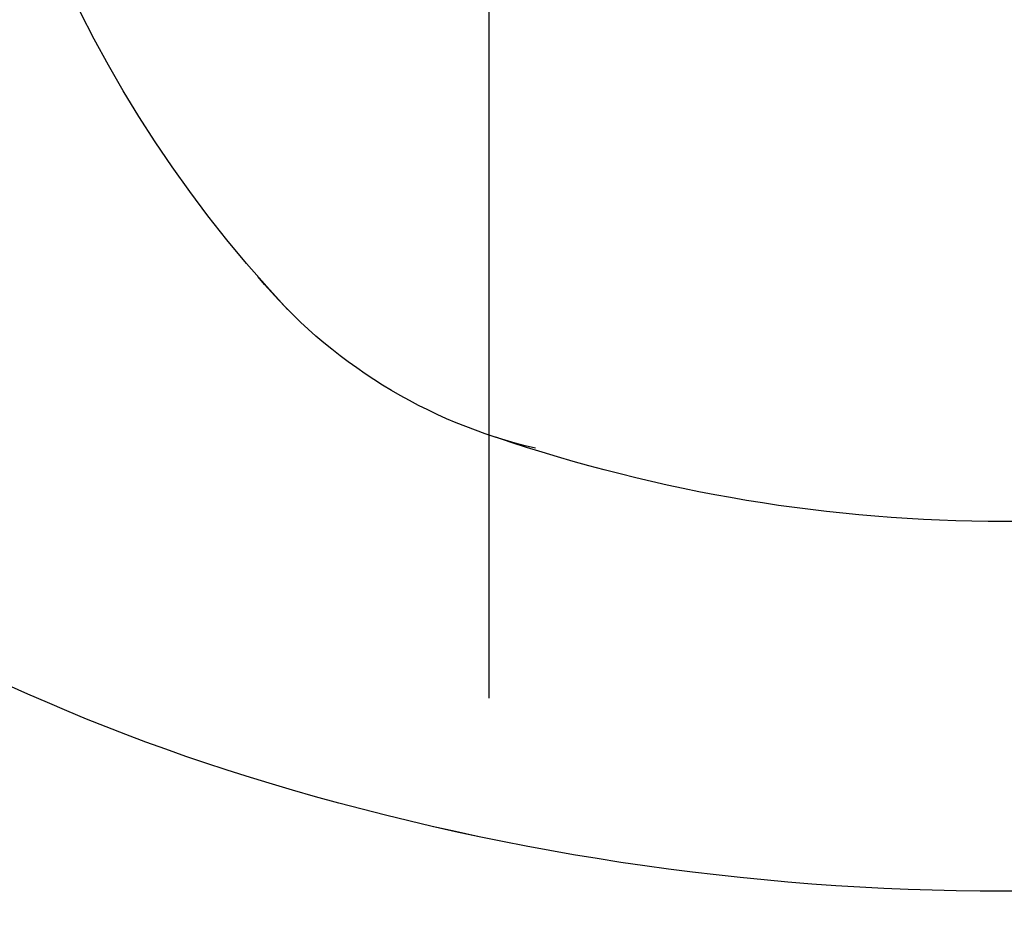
# Model space of a CAD drawing. Extents: x 1 to 126, y -14 to 17.
# Tile 56 of 131: x 43.0871 to 43.1854, y 1.291 to 1.3811. Entities that reach past the tile are written whole.
import ezdxf

# ---------------------------------------------------------------- set-up
doc = ezdxf.new("R2010")
doc.units = 0
doc.set_wipeout_variables(frame=1)
doc.header["$PDMODE"] = 3
doc.linetypes.add('DASHDOT', pattern=[1, 0.5, -0.25, 0, -0.25])
for name, color, linetype in [('A-ALBA-3', 3, 'Continuous'), ('A-ANOT-COTA-ACUM', 1, 'Continuous'), ('A-ANOT-COTA-PARC', 1, 'Continuous'), ('A-EQPM-FIJO', 1, 'Continuous'), ('A-MURO-HATC', 252, 'Continuous')]:
    doc.layers.add(name, color=color, linetype=linetype)
doc.styles.add('BIS-COTA', font='swissb.ttf')
doc.styles.add('BIS-COTA-ACUM', font='swissi.ttf', dxfattribs={"oblique": 20})
doc.dimstyles.new('BIS-COTA-ACUM', dxfattribs={"dimscale": 0.9, "dimtxt": 0.0016, "dimasz": 0.001, "dimexe": 0.0035, "dimexo": 0, "dimgap": 0.0005, "dimtad": 1, "dimdec": 1, "dimlfac": 100, "dimrnd": 1, "dimzin": 9, "dimdsep": 46, "dimtxsty": 'BIS-COTA-ACUM', "dimblk1": 'MARK1', "dimblk2": 'MARK2', "dimsah": 1, "dimcen": 0, "dimclrd": 1, "dimclre": 256, "dimclrt": 256, "dimaunit": 1, "dimadec": 0, "dimazin": 0, "dimtfac": 1, "dimtdec": 1, "dimtix": 1, "dimtmove": 2, "dimatfit": 3, "dimldrblk": 'MARK1', "dimfxl": 1, "dimtolj": 1, "dimarcsym": 1})
doc.dimstyles.new('BIS-COTA-PARC', dxfattribs={"dimscale": 0, "dimtxt": 0.0018, "dimasz": 0.001, "dimexe": 0.0015, "dimexo": 0, "dimgap": 0.0005, "dimtad": 1, "dimdec": 0, "dimlfac": 100, "dimzin": 9, "dimdsep": 46, "dimtxsty": 'BIS-COTA', "dimblk": 'OBLIQUE', "dimcen": 2.5, "dimclrd": 256, "dimclre": 251, "dimclrt": 2, "dimadec": 1, "dimazin": 2, "dimtfac": 1, "dimtdec": 0, "dimtix": 1, "dimtmove": 2, "dimatfit": 3, "dimldrblk": 'DOT', "dimfxl": 0.0015, "dimfxlon": 1, "dimtolj": 1, "dimtzin": 0, "dimarcsym": 0})

# ---------------------------------------------------------------- blocks, each defined once
blk = doc.blocks.new('BIS-IBB2-PL')
blk.add_lwpolyline([(-0.101822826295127, -0.2157172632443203, 0.08578280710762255), (-0.1325113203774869, -0.2757810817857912, 0.0754446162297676), (-0.1439988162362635, -0.3514797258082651, 0.0754446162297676), (-0.132511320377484, -0.427178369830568, 0.08578280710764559), (-0.1018228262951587, -0.4872421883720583, 0.1060700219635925), (-0.05283656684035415, -0.5298563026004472, 0.1268223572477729), (-9.793723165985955e-07, -0.5434768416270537, 0.1268223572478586), (0.05283460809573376, -0.5298563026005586, 0.1060700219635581), (0.1018208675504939, -0.4872421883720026, 0.08578280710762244), (0.1325093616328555, -0.427178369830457, 0.0754446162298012), (0.1439968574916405, -0.3514797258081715, 0.07544461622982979), (0.1325093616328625, -0.275781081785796, 0.0857828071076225), (0.1018208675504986, -0.2157172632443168, 0.08473736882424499), (0.08223316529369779, -0.1852129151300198), (-3.006607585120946e-07, -0.1852129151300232), (-0.08223444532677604, -0.1852129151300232, 0.08473736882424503), (-0.1018221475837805, -0.2157172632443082)], format="xyb")
for centre, radius, start, end in [((-6.400166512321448e-07, -0.3715497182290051), 0.1255883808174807, 46.85917015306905, 133.1408298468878), ((-0.111160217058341, -0.3514797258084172), 0.2551577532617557, 4.885331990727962e-11, 17.25793850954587), ((0.05000954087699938, -0.3162570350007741), 0.0510630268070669, 13.1389038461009, 50.36308850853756), ((-0.0503781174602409, -0.3515289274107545), 0.1574531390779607, 0.01790402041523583, 18.83418114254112), ((-0.1111602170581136, -0.3514797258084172), 0.2182352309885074, 342.7420614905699, 6.188087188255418e-11)]:
    blk.add_arc(centre, radius, start, end)
blk = doc.blocks.new('BIS-TOMA-AGUA')
at = {"linetype": 'DASHDOT', "ltscale": 0.03}
blk.add_line((-0.03983725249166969, 7.180020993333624e-18), (0.03983725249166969, -7.180020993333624e-18), dxfattribs=at)
blk = doc.blocks.new('_Oblique')
at = {"color": 0, "lineweight": -2}
blk.add_line((-0.5, -0.5), (0.5, 0.5), dxfattribs=at)
blk = doc.blocks.new('*D507')
at = {"layer": 'A-ANOT-COTA-PARC', "color": 251, "lineweight": -2, "transparency": 16777216}
for p, q in [((42.65419813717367, 1.437996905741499), (42.59419813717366, 1.437996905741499)), ((42.65419813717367, 0.7954969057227), (42.59419813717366, 0.7954969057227))]:
    blk.add_line(p, q, dxfattribs=at)
at = {"layer": 'A-ANOT-COTA-PARC', "lineweight": -2, "transparency": 16777216}
blk.add_line((42.62419813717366, 1.437996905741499), (42.62419813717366, 0.7954969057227), dxfattribs=at)
at = {"layer": 'Defpoints', "color": 0, "transparency": 16777216}
for p in [(43.5290347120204, 1.437996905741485), (42.62419813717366, 0.7954969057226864), (43.53554786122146, 0.7954969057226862)]:
    blk.add_point(p, dxfattribs=at)
at = {"layer": 'A-ANOT-COTA-PARC', "lineweight": -2, "transparency": 16777216, "xscale": 0.02, "yscale": 0.02, "zscale": 0.02}
for p, rotation in [((42.62419813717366, 1.437996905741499), 90), ((42.62419813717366, 0.7954969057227), 270)]:
    blk.add_blockref('_Oblique', p, dxfattribs=dict(at, rotation=rotation))
at = {"layer": 'A-ANOT-COTA-PARC', "color": 2, "transparency": 16777216, "insert": (42.62419813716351, 1.115496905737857), "char_height": 0.036, "attachment_point": 5, "rotation": 90, "style": 'BIS-COTA'}
blk.add_mtext('\\A1;64', dxfattribs=at)
blk = doc.blocks.new('_Dot')
at = {"color": 0, "linetype": 'ByBlock', "lineweight": -2}
blk.add_line((-0.5, 0), (-1, 0), dxfattribs=at)
at = {"color": 0, "linetype": 'ByBlock', "const_width": 0.5}
blk.add_lwpolyline([(-0.25, 0, 1), (0.25, 0, 1)], format="xyb", close=True, dxfattribs=at)
blk = doc.blocks.new('*D487')
at = {"layer": 'A-ANOT-COTA-ACUM', "lineweight": -2, "transparency": 16777216}
for p, q in [((42.90373865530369, 1.217996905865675), (42.8183595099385, 1.217975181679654)), ((42.8183595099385, 1.217975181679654), (42.92542798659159, 1.217975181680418)), ((42.86373865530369, 1.21799690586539), (42.90373865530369, 1.217996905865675))]:
    blk.add_line(p, q, dxfattribs=at)
at = {"layer": 'Defpoints', "color": 0, "transparency": 16777216}
for p in [(44.83391216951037, 1.755496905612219), (42.85835950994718, 1.217975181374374), (42.86373865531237, 1.217996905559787)]:
    blk.add_point(p, dxfattribs=at)
at = {"layer": 'A-ANOT-COTA-ACUM', "transparency": 16777216, "insert": (42.89689374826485, 1.244442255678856), "char_height": 0.032, "attachment_point": 5, "style": 'BIS-COTA-ACUM'}
blk.add_mtext('\\A1;54', dxfattribs=at)
blk = doc.blocks.new('MARK1')
at = {"color": 0}
for p, q in [((0, 1.5), (0, -1.5)), ((0.9959054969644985, 0), (-1.004094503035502, 0))]:
    blk.add_line(p, q, dxfattribs=at)
blk.add_lwpolyline([(0.4991923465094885, 0.4951376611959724), (-0.5040945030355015, -0.5)], dxfattribs=at)
blk = doc.blocks.new('MARK2')
at = {"color": 0}
for p, q in [((0, 1.5), (0, -1.5)), ((0.9959054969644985, 0), (-1.004094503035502, 0))]:
    blk.add_line(p, q, dxfattribs=at)
blk.add_lwpolyline([(0.4991923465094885, 0.4951376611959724), (-0.5040945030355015, -0.5)], dxfattribs=at)
blk = doc.blocks.new('*D488')
at = {"layer": 'A-ANOT-COTA-ACUM', "lineweight": -2, "transparency": 16777216}
for p, q in [((43.00680286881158, 1.282419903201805), (43.00680286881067, 1.410892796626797)), ((43.03391216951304, 1.257996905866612), (43.00680286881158, 1.282419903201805)), ((43.03391216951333, 1.217996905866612), (43.03391216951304, 1.257996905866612))]:
    blk.add_line(p, q, dxfattribs=at)
at = {"layer": 'Defpoints', "color": 0, "transparency": 16777216}
for p in [(44.83391216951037, 1.755496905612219), (43.00680286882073, 1.322419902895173), (43.03391216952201, 1.217996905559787)]:
    blk.add_point(p, dxfattribs=at)
at = {"layer": 'A-ANOT-COTA-ACUM', "transparency": 16777216, "insert": (42.98035751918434, 1.371656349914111), "char_height": 0.032, "attachment_point": 5, "rotation": 90.00000000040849, "style": 'BIS-COTA-ACUM'}
blk.add_mtext('\\A1;180', dxfattribs=at)
blk = doc.blocks.new('*D489')
at = {"layer": 'A-ANOT-COTA-PARC', "color": 251, "lineweight": -2, "transparency": 16777216}
for p, q in [((43.49980700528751, 1.755496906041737), (43.55980700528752, 1.755496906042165)), ((43.49980700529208, 1.115496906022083), (43.55980700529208, 1.115496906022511))]:
    blk.add_line(p, q, dxfattribs=at)
at = {"layer": 'A-ANOT-COTA-PARC', "lineweight": -2, "transparency": 16777216}
blk.add_line((43.52980700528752, 1.755496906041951), (43.52980700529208, 1.115496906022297), dxfattribs=at)
at = {"layer": 'Defpoints', "color": 0, "transparency": 16777216}
for p in [(42.83391216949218, 1.75549690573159), (42.8339121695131, 1.115496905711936), (43.52980700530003, 1.115496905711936)]:
    blk.add_point(p, dxfattribs=at)
at = {"layer": 'A-ANOT-COTA-PARC', "lineweight": -2, "transparency": 16777216, "xscale": 0.02, "yscale": 0.02, "zscale": 0.02}
for p, rotation in [((43.52980700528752, 1.755496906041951), 90.0000000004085), ((43.52980700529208, 1.115496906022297), 270.0000000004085)]:
    blk.add_blockref('_Oblique', p, dxfattribs=dict(at, rotation=rotation))
at = {"layer": 'A-ANOT-COTA-PARC', "color": 2, "transparency": 16777216, "insert": (43.46262194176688, 1.369301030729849), "char_height": 0.036, "attachment_point": 5, "rotation": 90.00000000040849, "style": 'BIS-COTA'}
blk.add_mtext('\\A1;64', dxfattribs=at)
blk = doc.blocks.new('*D461')
at = {"layer": 'A-ANOT-COTA-ACUM', "lineweight": -2, "transparency": 16777216}
blk.add_line((47.36352474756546, 1.355822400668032), (47.36352474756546, 1.244012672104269), dxfattribs=at)
at = {"layer": 'Defpoints', "color": 0, "transparency": 16777216}
for p in [(42.71391216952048, 2.055496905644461), (47.36352474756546, 1.355822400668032), (47.36352474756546, 1.31254259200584)]:
    blk.add_point(p, dxfattribs=at)
at = {"layer": 'A-ANOT-COTA-ACUM', "transparency": 16777216, "insert": (47.38999182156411, 1.273277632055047), "char_height": 0.032, "attachment_point": 5, "rotation": 270, "style": 'BIS-COTA-ACUM'}
blk.add_mtext('\\A1;25', dxfattribs=at)
blk = doc.blocks.new('*D462')
at = {"layer": 'A-ANOT-COTA-ACUM', "lineweight": -2, "transparency": 16777216}
blk.add_line((47.46352474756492, 1.233746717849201), (47.46352474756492, 1.131096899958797), dxfattribs=at)
at = {"layer": 'Defpoints', "color": 0, "transparency": 16777216}
for p in [(42.71391216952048, 2.055496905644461), (47.46352474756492, 1.233746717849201), (47.46352474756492, 1.199451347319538)]:
    blk.add_point(p, dxfattribs=at)
at = {"layer": 'A-ANOT-COTA-ACUM', "transparency": 16777216, "insert": (47.48999182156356, 1.16027412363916), "char_height": 0.032, "attachment_point": 5, "rotation": 270, "style": 'BIS-COTA-ACUM'}
blk.add_mtext('\\A1;35', dxfattribs=at)
blk = doc.blocks.new('*D463')
at = {"layer": 'A-ANOT-COTA-ACUM', "lineweight": -2, "transparency": 16777216}
blk.add_line((47.46352474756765, 0.6337467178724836), (47.46352474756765, 0.5063092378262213), dxfattribs=at)
at = {"layer": 'Defpoints', "color": 0, "transparency": 16777216}
for p in [(42.71391216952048, 2.055496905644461), (47.46352474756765, 0.6337467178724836), (47.46352474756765, 0.5746636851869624)]:
    blk.add_point(p, dxfattribs=at)
at = {"layer": 'A-ANOT-COTA-ACUM', "transparency": 16777216, "insert": (47.48999182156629, 0.5354864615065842), "char_height": 0.032, "attachment_point": 5, "rotation": 270, "style": 'BIS-COTA-ACUM'}
blk.add_mtext('\\A1;35', dxfattribs=at)
blk = doc.blocks.new('*D464')
at = {"layer": 'A-ANOT-COTA-ACUM', "lineweight": -2, "transparency": 16777216}
blk.add_line((47.36352474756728, 0.715822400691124), (47.36352474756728, 0.6065174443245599), dxfattribs=at)
at = {"layer": 'Defpoints', "color": 0, "transparency": 16777216}
for p in [(42.71391216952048, 2.055496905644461), (47.36352474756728, 0.715822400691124), (47.36352474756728, 0.6750473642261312)]:
    blk.add_point(p, dxfattribs=at)
at = {"layer": 'A-ANOT-COTA-ACUM', "transparency": 16777216, "insert": (47.38999182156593, 0.6357824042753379), "char_height": 0.032, "attachment_point": 5, "rotation": 270, "style": 'BIS-COTA-ACUM'}
blk.add_mtext('\\A1;25', dxfattribs=at)
blk = doc.blocks.new('*D453')
at = {"layer": 'A-ANOT-COTA-ACUM', "lineweight": -2, "transparency": 16777216}
for p, q in [((43.08675942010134, -0.2431305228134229), (43.08675942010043, -0.1146576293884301)), ((43.03391216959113, -0.2545030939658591), (43.08675942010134, -0.2431305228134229)), ((43.03391216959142, -0.2945030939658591), (43.03391216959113, -0.2545030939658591))]:
    blk.add_line(p, q, dxfattribs=at)
at = {"layer": 'Defpoints', "color": 0, "transparency": 16777216}
for p in [(44.83391216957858, 2.855496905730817), (43.08675942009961, -0.2031305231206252), (43.03391216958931, -0.2945030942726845)]:
    blk.add_point(p, dxfattribs=at)
at = {"layer": 'A-ANOT-COTA-ACUM', "transparency": 16777216, "insert": (43.06031407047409, -0.1538940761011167), "char_height": 0.032, "attachment_point": 5, "rotation": 90.00000000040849, "style": 'BIS-COTA-ACUM'}
blk.add_mtext('\\A1;180', dxfattribs=at)
blk = doc.blocks.new('*D454')
at = {"layer": 'A-ANOT-COTA-ACUM', "lineweight": -2, "transparency": 16777216}
for p, q in [((43.03391216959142, -0.2945030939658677), (43.07391216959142, -0.2945030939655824)), ((43.07391216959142, -0.2945030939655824), (43.08715473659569, -0.3469701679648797)), ((43.08715473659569, -0.3469701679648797), (43.21992737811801, -0.3469701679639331))]:
    blk.add_line(p, q, dxfattribs=at)
at = {"layer": 'Defpoints', "color": 0, "transparency": 16777216}
for p in [(44.83391216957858, 2.855496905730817), (43.03391216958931, -0.2945030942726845), (43.12715473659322, -0.3469701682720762)]:
    blk.add_point(p, dxfattribs=at)
at = {"layer": 'A-ANOT-COTA-ACUM', "transparency": 16777216, "insert": (43.17854105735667, -0.3205030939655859), "char_height": 0.032, "attachment_point": 5, "style": 'BIS-COTA-ACUM'}
blk.add_mtext('\\A1;315', dxfattribs=at)
blk = doc.blocks.new('*D445')
at = {"layer": 'A-ANOT-COTA-ACUM', "lineweight": -2, "transparency": 16777216}
for p, q in [((43.08675941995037, -0.2431305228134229), (43.08675941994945, -0.1146576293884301)), ((43.03391216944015, -0.2545030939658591), (43.08675941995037, -0.2431305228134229)), ((43.03391216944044, -0.2945030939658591), (43.03391216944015, -0.2545030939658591))]:
    blk.add_line(p, q, dxfattribs=at)
at = {"layer": 'Defpoints', "color": 0, "transparency": 16777216}
for p in [(44.83391216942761, 2.855496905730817), (43.08675941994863, -0.2031305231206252), (43.03391216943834, -0.2945030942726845)]:
    blk.add_point(p, dxfattribs=at)
at = {"layer": 'A-ANOT-COTA-ACUM', "transparency": 16777216, "insert": (43.06031407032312, -0.1538940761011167), "char_height": 0.032, "attachment_point": 5, "rotation": 90.00000000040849, "style": 'BIS-COTA-ACUM'}
blk.add_mtext('\\A1;180', dxfattribs=at)
blk = doc.blocks.new('*D446')
at = {"layer": 'A-ANOT-COTA-ACUM', "lineweight": -2, "transparency": 16777216}
for p, q in [((43.03391216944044, -0.2945030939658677), (43.07391216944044, -0.2945030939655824)), ((43.07391216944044, -0.2945030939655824), (43.08715473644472, -0.3469701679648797)), ((43.08715473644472, -0.3469701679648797), (43.21992737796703, -0.3469701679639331))]:
    blk.add_line(p, q, dxfattribs=at)
at = {"layer": 'Defpoints', "color": 0, "transparency": 16777216}
for p in [(44.83391216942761, 2.855496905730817), (43.03391216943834, -0.2945030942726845), (43.12715473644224, -0.3469701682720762)]:
    blk.add_point(p, dxfattribs=at)
at = {"layer": 'A-ANOT-COTA-ACUM', "transparency": 16777216, "insert": (43.17854105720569, -0.3205030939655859), "char_height": 0.032, "attachment_point": 5, "style": 'BIS-COTA-ACUM'}
blk.add_mtext('\\A1;315', dxfattribs=at)

msp = doc.modelspace()

# ---------------------------------------------------------------- hatches: boundary and pattern name
h = msp.add_hatch()
h.set_pattern_fill('ANGLE', color=256, angle=179.9999999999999)
h.set_pattern_definition([(179.9999999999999, (87.60991299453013, 28.02786462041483), (-8.770173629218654e-15, -6.985), [5.08, -1.905]), (270, (87.60991299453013, 28.02786462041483), (6.985, -9.197881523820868e-15), [5.08, -1.905])])
h.paths.add_polyline_path([(44.8339121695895, -1.044503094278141), (44.18391210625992, -1.044503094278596), (43.58391210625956, -1.044503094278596), (43.20891213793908, -1.044503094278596), (43.2089121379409, -1.16450309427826), (45.13391216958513, -1.16450309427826), (45.13391216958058, -1.054622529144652), (45.13391216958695, 0.8154972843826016), (44.83391216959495, 0.8154972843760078), (44.83391216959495, 0.55549690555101), (44.83391216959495, 0.4554968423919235)])
h.paths.add_polyline_path([(44.83391216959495, 0.8154972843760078), (45.13391216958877, 0.8154972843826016), (45.13391216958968, 1.4354972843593), (44.83391216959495, 1.435497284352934)])
h.paths.add_polyline_path([(44.83391216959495, 1.435497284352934), (45.13391216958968, 1.4354972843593), (45.13391216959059, 2.055496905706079), (42.71391216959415, 2.055496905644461), (42.71391216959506, 1.875432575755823), (42.83391216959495, 1.875432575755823), (42.83391216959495, 1.805496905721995), (42.87391216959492, 1.805496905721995), (42.90391216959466, 1.805496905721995), (43.81891216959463, 1.805496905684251), (43.84891216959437, 1.805496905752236), (44.83391216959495, 1.805496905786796), (44.83391216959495, 1.755496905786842)])
edge = h.paths.add_edge_path(flags=16)
edge.add_ellipse((43.87832226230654, 1.887329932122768), major_axis=(-0.09003937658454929, -4.42763846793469e-14), ratio=0.3555555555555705, start_angle=155.36609008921, end_angle=166.3286705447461, ccw=False)
edge.add_ellipse((43.87832226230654, 1.887329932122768), major_axis=(-0.09003937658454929, -4.42763846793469e-14), ratio=0.3555555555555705, start_angle=146.4269191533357, end_angle=155.36609008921)
edge.add_line((43.94988824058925, 1.867609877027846), (43.94599122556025, 1.86621100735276))
edge.add_ellipse((43.87832226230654, 1.887329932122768), major_axis=(-0.09003937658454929, -4.42763846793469e-14), ratio=0.3555555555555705, start_angle=131.8211756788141, end_angle=138.7246970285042, ccw=False)
edge.add_ellipse((43.87832226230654, 1.887329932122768), major_axis=(-0.09003937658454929, -4.42763846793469e-14), ratio=0.3555555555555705, start_angle=125.4643391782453, end_angle=131.8211756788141)
edge.add_line((43.92635541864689, 1.860125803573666), (43.92265496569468, 1.859465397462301))
edge.add_ellipse((43.87832226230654, 1.887329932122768), major_axis=(-0.09003937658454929, -4.42763846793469e-14), ratio=0.3555555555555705, start_angle=113.81099919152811, end_angle=119.49648554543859, ccw=False)
edge.add_ellipse((43.87832226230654, 1.887329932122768), major_axis=(-0.09003937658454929, -4.42763846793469e-14), ratio=0.3555555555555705, start_angle=108.3308072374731, end_angle=113.8109991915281)
edge.add_line((43.902153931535, 1.856369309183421), (43.89857167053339, 1.856136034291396))
edge.add_ellipse((43.87832226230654, 1.887329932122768), major_axis=(-0.09003937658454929, -4.42763846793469e-14), ratio=0.3555555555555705, start_angle=97.76051483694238, end_angle=102.99670558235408, ccw=False)
edge.add_ellipse((43.87832226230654, 1.887329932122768), major_axis=(-0.09003937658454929, -4.42763846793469e-14), ratio=0.3555555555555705, start_angle=92.58069954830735, end_angle=97.76051483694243)
edge.add_line((43.87773954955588, 1.855236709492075), (43.87426810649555, 1.855348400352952))
edge.add_ellipse((43.87832226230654, 1.887329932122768), major_axis=(-0.09003937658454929, -4.42763846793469e-14), ratio=0.3555555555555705, start_angle=442.23948516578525, end_angle=447.41930045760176, ccw=False)
edge.add_ellipse((43.87832226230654, 1.887329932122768), major_axis=(-0.09003937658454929, -4.42763846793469e-14), ratio=0.3555555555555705, start_angle=437.0032940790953, end_angle=442.2394851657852)
edge.add_line((43.85333012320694, 1.856484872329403), (43.85000461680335, 1.856940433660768))
edge.add_ellipse((43.87832226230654, 1.887329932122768), major_axis=(-0.09003937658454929, -4.42763846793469e-14), ratio=0.3555555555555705, start_angle=426.1890008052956, end_angle=431.66919275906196, ccw=False)
edge.add_ellipse((43.87832226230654, 1.887329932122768), major_axis=(-0.09003937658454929, -4.42763846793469e-14), ratio=0.3555555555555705, start_angle=420.5035143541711, end_angle=426.1890008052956)
edge.add_line((43.82914829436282, 1.860383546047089), (43.82608176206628, 1.86125527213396))
edge.add_ellipse((43.87832226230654, 1.887329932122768), major_axis=(-0.09003937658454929, -4.42763846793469e-14), ratio=0.3555555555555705, start_angle=408.17882432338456, end_angle=414.535659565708, ccw=False)
edge.add_ellipse((43.87832226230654, 1.887329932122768), major_axis=(-0.09003937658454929, -4.42763846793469e-14), ratio=0.3555555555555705, start_angle=401.2753046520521, end_angle=408.1788243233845)
edge.add_ellipse((43.87832226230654, 1.887329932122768), major_axis=(-0.09003937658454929, -4.42763846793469e-14), ratio=0.3555555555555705, start_angle=384.6339088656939, end_angle=393.573081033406)
edge.add_ellipse((43.87832226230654, 1.887329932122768), major_axis=(-0.09003937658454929, -4.42763846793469e-14), ratio=0.3555555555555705, start_angle=373.6713299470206, end_angle=384.6339088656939)
edge.add_ellipse((43.87832226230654, 1.887329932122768), major_axis=(-0.09003937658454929, -4.42763846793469e-14), ratio=0.3555555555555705, start_angle=359.9999999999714, end_angle=373.6713299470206)
edge.add_line((43.7875727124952, 1.891557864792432), (43.79083392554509, 1.894896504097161))
edge.add_ellipse((43.87832226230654, 1.887329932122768), major_axis=(-0.09003937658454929, -4.42763846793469e-14), ratio=0.3555555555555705, start_angle=335.36609113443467, end_angle=346.3286700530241, ccw=False)
edge.add_ellipse((43.87832226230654, 1.887329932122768), major_axis=(-0.09003937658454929, -4.42763846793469e-14), ratio=0.3555555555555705, start_angle=326.426918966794, end_angle=335.3660911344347)
edge.add_line((43.80675628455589, 1.907049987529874), (43.81065330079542, 1.908448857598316))
edge.add_ellipse((43.87832226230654, 1.887329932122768), major_axis=(-0.09003937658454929, -4.42763846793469e-14), ratio=0.3555555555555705, start_angle=311.82117567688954, end_angle=318.7246953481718, ccw=False)
edge.add_ellipse((43.87832226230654, 1.887329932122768), major_axis=(-0.09003937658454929, -4.42763846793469e-14), ratio=0.3555555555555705, start_angle=305.4643404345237, end_angle=311.8211756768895)
edge.add_line((43.83028910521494, 1.914534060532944), (43.83398955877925, 1.915194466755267))
edge.add_ellipse((43.87832226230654, 1.887329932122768), major_axis=(-0.09003937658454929, -4.42763846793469e-14), ratio=0.3555555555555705, start_angle=293.8109991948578, end_angle=299.49648564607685, ccw=False)
edge.add_ellipse((43.87832226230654, 1.887329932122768), major_axis=(-0.09003937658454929, -4.42763846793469e-14), ratio=0.3555555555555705, start_angle=288.3308072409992, end_angle=293.8109991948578)
edge.add_line((43.85449059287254, 1.918290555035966), (43.85807285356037, 1.918523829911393))
edge.add_ellipse((43.87832226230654, 1.887329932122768), major_axis=(-0.09003937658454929, -4.42763846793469e-14), ratio=0.3555555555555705, start_angle=277.760514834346, end_angle=282.9967059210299, ccw=False)
edge.add_ellipse((43.87832226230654, 1.887329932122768), major_axis=(-0.09003937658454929, -4.42763846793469e-14), ratio=0.3555555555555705, start_angle=272.5806995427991, end_angle=277.760514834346)
edge.add_line((43.87890497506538, 1.91942315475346), (43.88237641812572, 1.919311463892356))
edge.add_ellipse((43.87832226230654, 1.887329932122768), major_axis=(-0.09003937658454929, -4.42763846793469e-14), ratio=0.3555555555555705, start_angle=262.2394851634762, end_angle=267.4193004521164, ccw=False)
edge.add_ellipse((43.87832226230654, 1.887329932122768), major_axis=(-0.09003937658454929, -4.42763846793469e-14), ratio=0.3555555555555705, start_angle=257.0032944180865, end_angle=262.2394851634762)
edge.add_line((43.9033144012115, 1.918174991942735), (43.90663990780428, 1.91771943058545))
edge.add_ellipse((43.87832226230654, 1.887329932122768), major_axis=(-0.09003937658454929, -4.42763846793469e-14), ratio=0.3555555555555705, start_angle=246.18900080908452, end_angle=251.66919276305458, ccw=False)
edge.add_ellipse((43.87832226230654, 1.887329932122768), major_axis=(-0.09003937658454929, -4.42763846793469e-14), ratio=0.3555555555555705, start_angle=240.5035144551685, end_angle=246.1890008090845)
edge.add_line((43.92749622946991, 1.914276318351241), (43.93056276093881, 1.913404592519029))
edge.add_ellipse((43.87832226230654, 1.887329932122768), major_axis=(-0.09003937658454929, -4.42763846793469e-14), ratio=0.3555555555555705, start_angle=228.1788243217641, end_angle=234.5356608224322, ccw=False)
edge.add_ellipse((43.87832226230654, 1.887329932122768), major_axis=(-0.09003937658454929, -4.42763846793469e-14), ratio=0.3555555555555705, start_angle=221.2753029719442, end_angle=228.1788243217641)
edge.add_ellipse((43.87832226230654, 1.887329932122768), major_axis=(-0.09003937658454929, -4.42763846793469e-14), ratio=0.3555555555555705, start_angle=204.6339099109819, end_angle=213.5730808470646)
edge.add_ellipse((43.87832226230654, 1.887329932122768), major_axis=(-0.09003937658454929, -4.42763846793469e-14), ratio=0.3555555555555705, start_angle=193.6713294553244, end_angle=204.6339099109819)
edge.add_ellipse((43.87832226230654, 1.887329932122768), major_axis=(-0.09003937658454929, -4.42763846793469e-14), ratio=0.3555555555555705, start_angle=179.999999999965, end_angle=193.6713294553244)
edge.add_line((43.96907181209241, 1.883101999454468), (43.96581059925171, 1.879763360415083))
h.paths.add_polyline_path([(43.96581059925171, 1.971246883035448), (43.96016711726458, 1.965469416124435), (43.95056476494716, 1.95933624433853), (43.93495479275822, 1.95373290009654), (43.91894988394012, 1.950110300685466), (43.90275792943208, 1.947892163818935), (43.88647645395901, 1.946831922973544), (43.87016807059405, 1.946831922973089), (43.85388659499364, 1.947892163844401), (43.83769464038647, 1.950110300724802), (43.82168973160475, 1.953732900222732), (43.80607976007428, 1.959336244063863), (43.79647740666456, 1.965469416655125), (43.79083392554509, 1.971246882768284), (43.78828288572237, 1.978813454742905), (43.79083392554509, 1.986380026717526), (43.79647740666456, 1.992157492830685), (43.80607976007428, 1.998290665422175), (43.82168973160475, 2.003894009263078), (43.83769464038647, 2.007516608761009), (43.85388659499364, 2.00973474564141), (43.87016807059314, 2.010794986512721), (43.88647645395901, 2.010794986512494), (43.90275792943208, 2.009734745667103), (43.91894988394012, 2.007516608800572), (43.93495479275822, 2.003894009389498), (43.95056476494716, 1.998290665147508), (43.96016711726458, 1.992157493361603), (43.96581059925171, 1.98638002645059), (43.96836163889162, 1.978813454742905)], flags=16)
h.paths.add_polyline_path([(44.94877698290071, 0.2266016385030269), (45.02352647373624, 0.2266016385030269), (45.02352647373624, 0.3046016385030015), (44.94877698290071, 0.3046016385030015)], flags=24)
h.paths.add_polyline_path([(43.64205854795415, -1.062896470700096), (43.64205854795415, -1.137645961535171), (43.72005854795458, -1.137645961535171), (43.72005854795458, -1.062896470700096)], flags=24)
h.paths.add_polyline_path([(44.87285814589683, 0.7451700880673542), (45.06120437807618, 0.7451700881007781), (45.06120437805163, 0.8840988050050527), (44.87285814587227, 0.8840988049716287)], flags=9)
h.paths.add_polyline_path([(45.04349349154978, 1.162493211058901), (45.04349349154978, 1.087743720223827), (45.12149349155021, 1.087743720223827), (45.12149349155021, 1.162493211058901)], flags=24)
h.paths.add_polyline_path([(44.87285814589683, 1.36517008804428), (45.06120437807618, 1.365170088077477), (45.06120437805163, 1.504098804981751), (44.87285814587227, 1.504098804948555)], flags=9)
h.paths.add_polyline_path([(43.71538433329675, 1.942798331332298), (43.71538433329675, 1.868048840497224), (43.79338433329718, 1.868048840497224), (43.79338433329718, 1.942798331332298)], flags=24)
h.paths.add_polyline_path([(43.91345358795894, 1.910607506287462), (43.84319093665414, 1.910607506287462), (43.84319093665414, 1.864052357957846), (43.91345358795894, 1.864052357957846)], flags=8)
h.paths.add_polyline_path([(43.91458982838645, 2.002091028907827), (43.84205469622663, 2.002091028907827), (43.84205469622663, 1.955535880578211), (43.91458982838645, 1.955535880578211)], flags=8)
h.paths.add_polyline_path([(45.04344461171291, 1.632383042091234), (45.04344461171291, 1.557633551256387), (45.12144461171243, 1.557633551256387), (45.12144461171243, 1.632383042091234)], flags=24)
at = {"layer": 'A-MURO-HATC'}
h = msp.add_hatch(color=256, dxfattribs=at)
h.dxf.hatch_style = 1
h.paths.add_polyline_path([(44.83391216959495, 0.8154972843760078), (45.13391216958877, 0.8154972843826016), (45.13391216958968, 1.4354972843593), (44.83391216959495, 1.435497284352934)])
h.paths.add_polyline_path([(44.83391216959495, 1.435497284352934), (45.13391216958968, 1.4354972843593), (45.13391216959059, 2.055496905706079), (42.71391216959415, 2.055496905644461), (42.71391216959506, 1.875432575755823), (42.83391216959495, 1.875432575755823), (42.83391216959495, 1.805496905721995), (42.87391216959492, 1.805496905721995), (42.90391216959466, 1.805496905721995), (43.81891216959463, 1.805496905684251), (43.84891216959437, 1.805496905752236), (44.83391216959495, 1.805496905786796), (44.83391216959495, 1.755496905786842)])
edge = h.paths.add_edge_path(flags=16)
edge.add_ellipse((43.87832226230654, 1.887329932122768), major_axis=(-0.09003937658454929, -4.42763846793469e-14), ratio=0.3555555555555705, start_angle=155.36609008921, end_angle=166.3286705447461)
edge.add_ellipse((43.87832226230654, 1.887329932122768), major_axis=(-0.09003937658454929, -4.42763846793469e-14), ratio=0.3555555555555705, start_angle=146.4269191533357, end_angle=155.36609008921)
edge.add_ellipse((43.87832226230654, 1.887329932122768), major_axis=(-0.09003937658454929, -4.42763846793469e-14), ratio=0.3555555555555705, start_angle=138.7246970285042, end_angle=146.4269191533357)
edge.add_ellipse((43.87832226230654, 1.887329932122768), major_axis=(-0.09003937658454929, -4.42763846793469e-14), ratio=0.3555555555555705, start_angle=131.8211756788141, end_angle=138.7246970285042)
edge.add_ellipse((43.87832226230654, 1.887329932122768), major_axis=(-0.09003937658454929, -4.42763846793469e-14), ratio=0.3555555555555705, start_angle=125.4643391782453, end_angle=131.8211756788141)
edge.add_ellipse((43.87832226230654, 1.887329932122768), major_axis=(-0.09003937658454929, -4.42763846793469e-14), ratio=0.3555555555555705, start_angle=119.4964855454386, end_angle=125.4643391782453)
edge.add_ellipse((43.87832226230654, 1.887329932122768), major_axis=(-0.09003937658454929, -4.42763846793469e-14), ratio=0.3555555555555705, start_angle=113.8109991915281, end_angle=119.4964855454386)
edge.add_ellipse((43.87832226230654, 1.887329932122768), major_axis=(-0.09003937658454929, -4.42763846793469e-14), ratio=0.3555555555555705, start_angle=108.3308072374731, end_angle=113.8109991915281)
edge.add_ellipse((43.87832226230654, 1.887329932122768), major_axis=(-0.09003937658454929, -4.42763846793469e-14), ratio=0.3555555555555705, start_angle=102.996705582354, end_angle=108.3308072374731)
edge.add_ellipse((43.87832226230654, 1.887329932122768), major_axis=(-0.09003937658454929, -4.42763846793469e-14), ratio=0.3555555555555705, start_angle=97.76051483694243, end_angle=102.996705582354)
edge.add_ellipse((43.87832226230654, 1.887329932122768), major_axis=(-0.09003937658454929, -4.42763846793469e-14), ratio=0.3555555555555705, start_angle=92.58069954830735, end_angle=97.76051483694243)
edge.add_ellipse((43.87832226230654, 1.887329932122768), major_axis=(-0.09003937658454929, -4.42763846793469e-14), ratio=0.3555555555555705, start_angle=87.41930045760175, end_angle=92.58069954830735)
edge.add_ellipse((43.87832226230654, 1.887329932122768), major_axis=(-0.09003937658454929, -4.42763846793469e-14), ratio=0.3555555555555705, start_angle=442.2394851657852, end_angle=447.4193004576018)
edge.add_ellipse((43.87832226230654, 1.887329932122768), major_axis=(-0.09003937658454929, -4.42763846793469e-14), ratio=0.3555555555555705, start_angle=437.0032940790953, end_angle=442.2394851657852)
edge.add_ellipse((43.87832226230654, 1.887329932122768), major_axis=(-0.09003937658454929, -4.42763846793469e-14), ratio=0.3555555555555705, start_angle=431.6691927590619, end_angle=437.0032940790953)
edge.add_ellipse((43.87832226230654, 1.887329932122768), major_axis=(-0.09003937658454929, -4.42763846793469e-14), ratio=0.3555555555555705, start_angle=426.1890008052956, end_angle=431.6691927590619)
edge.add_ellipse((43.87832226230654, 1.887329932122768), major_axis=(-0.09003937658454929, -4.42763846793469e-14), ratio=0.3555555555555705, start_angle=420.5035143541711, end_angle=426.1890008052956)
edge.add_ellipse((43.87832226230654, 1.887329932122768), major_axis=(-0.09003937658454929, -4.42763846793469e-14), ratio=0.3555555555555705, start_angle=414.5356595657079, end_angle=420.5035143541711)
edge.add_ellipse((43.87832226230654, 1.887329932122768), major_axis=(-0.09003937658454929, -4.42763846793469e-14), ratio=0.3555555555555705, start_angle=408.1788243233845, end_angle=414.5356595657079)
edge.add_ellipse((43.87832226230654, 1.887329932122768), major_axis=(-0.09003937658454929, -4.42763846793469e-14), ratio=0.3555555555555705, start_angle=401.2753046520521, end_angle=408.1788243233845)
edge.add_ellipse((43.87832226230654, 1.887329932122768), major_axis=(-0.09003937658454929, -4.42763846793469e-14), ratio=0.3555555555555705, start_angle=393.573081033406, end_angle=401.2753046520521)
edge.add_ellipse((43.87832226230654, 1.887329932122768), major_axis=(-0.09003937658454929, -4.42763846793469e-14), ratio=0.3555555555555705, start_angle=384.6339088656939, end_angle=393.573081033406)
edge.add_ellipse((43.87832226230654, 1.887329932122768), major_axis=(-0.09003937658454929, -4.42763846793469e-14), ratio=0.3555555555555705, start_angle=373.6713299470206, end_angle=384.6339088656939)
edge.add_ellipse((43.87832226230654, 1.887329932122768), major_axis=(-0.09003937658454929, -4.42763846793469e-14), ratio=0.3555555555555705, start_angle=359.9999999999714, end_angle=373.6713299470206)
edge.add_ellipse((43.87832226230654, 1.887329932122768), major_axis=(-0.09003937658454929, -4.42763846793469e-14), ratio=0.3555555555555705, start_angle=346.3286700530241, end_angle=359.9999999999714)
edge.add_ellipse((43.87832226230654, 1.887329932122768), major_axis=(-0.09003937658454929, -4.42763846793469e-14), ratio=0.3555555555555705, start_angle=335.3660911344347, end_angle=346.3286700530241)
edge.add_ellipse((43.87832226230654, 1.887329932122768), major_axis=(-0.09003937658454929, -4.42763846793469e-14), ratio=0.3555555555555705, start_angle=326.426918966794, end_angle=335.3660911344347)
edge.add_ellipse((43.87832226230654, 1.887329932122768), major_axis=(-0.09003937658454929, -4.42763846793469e-14), ratio=0.3555555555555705, start_angle=318.7246953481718, end_angle=326.426918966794)
edge.add_ellipse((43.87832226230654, 1.887329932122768), major_axis=(-0.09003937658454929, -4.42763846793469e-14), ratio=0.3555555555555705, start_angle=311.8211756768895, end_angle=318.7246953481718)
edge.add_ellipse((43.87832226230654, 1.887329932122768), major_axis=(-0.09003937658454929, -4.42763846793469e-14), ratio=0.3555555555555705, start_angle=305.4643404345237, end_angle=311.8211756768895)
edge.add_ellipse((43.87832226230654, 1.887329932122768), major_axis=(-0.09003937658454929, -4.42763846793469e-14), ratio=0.3555555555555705, start_angle=299.4964856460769, end_angle=305.4643404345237)
edge.add_ellipse((43.87832226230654, 1.887329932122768), major_axis=(-0.09003937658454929, -4.42763846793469e-14), ratio=0.3555555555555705, start_angle=293.8109991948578, end_angle=299.4964856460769)
edge.add_ellipse((43.87832226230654, 1.887329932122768), major_axis=(-0.09003937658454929, -4.42763846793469e-14), ratio=0.3555555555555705, start_angle=288.3308072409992, end_angle=293.8109991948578)
edge.add_ellipse((43.87832226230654, 1.887329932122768), major_axis=(-0.09003937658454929, -4.42763846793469e-14), ratio=0.3555555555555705, start_angle=282.9967059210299, end_angle=288.3308072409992)
edge.add_ellipse((43.87832226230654, 1.887329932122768), major_axis=(-0.09003937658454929, -4.42763846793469e-14), ratio=0.3555555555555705, start_angle=277.760514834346, end_angle=282.9967059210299)
edge.add_ellipse((43.87832226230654, 1.887329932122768), major_axis=(-0.09003937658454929, -4.42763846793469e-14), ratio=0.3555555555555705, start_angle=272.5806995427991, end_angle=277.760514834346)
edge.add_ellipse((43.87832226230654, 1.887329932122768), major_axis=(-0.09003937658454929, -4.42763846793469e-14), ratio=0.3555555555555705, start_angle=267.4193004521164, end_angle=272.5806995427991)
edge.add_ellipse((43.87832226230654, 1.887329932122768), major_axis=(-0.09003937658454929, -4.42763846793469e-14), ratio=0.3555555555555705, start_angle=262.2394851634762, end_angle=267.4193004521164)
edge.add_ellipse((43.87832226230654, 1.887329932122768), major_axis=(-0.09003937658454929, -4.42763846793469e-14), ratio=0.3555555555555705, start_angle=257.0032944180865, end_angle=262.2394851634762)
edge.add_ellipse((43.87832226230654, 1.887329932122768), major_axis=(-0.09003937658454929, -4.42763846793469e-14), ratio=0.3555555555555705, start_angle=251.6691927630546, end_angle=257.0032944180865)
edge.add_ellipse((43.87832226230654, 1.887329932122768), major_axis=(-0.09003937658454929, -4.42763846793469e-14), ratio=0.3555555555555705, start_angle=246.1890008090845, end_angle=251.6691927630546)
edge.add_ellipse((43.87832226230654, 1.887329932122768), major_axis=(-0.09003937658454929, -4.42763846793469e-14), ratio=0.3555555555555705, start_angle=240.5035144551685, end_angle=246.1890008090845)
edge.add_ellipse((43.87832226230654, 1.887329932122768), major_axis=(-0.09003937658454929, -4.42763846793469e-14), ratio=0.3555555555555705, start_angle=234.5356608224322, end_angle=240.5035144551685)
edge.add_ellipse((43.87832226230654, 1.887329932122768), major_axis=(-0.09003937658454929, -4.42763846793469e-14), ratio=0.3555555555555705, start_angle=228.1788243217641, end_angle=234.5356608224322)
edge.add_ellipse((43.87832226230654, 1.887329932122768), major_axis=(-0.09003937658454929, -4.42763846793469e-14), ratio=0.3555555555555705, start_angle=221.2753029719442, end_angle=228.1788243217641)
edge.add_ellipse((43.87832226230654, 1.887329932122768), major_axis=(-0.09003937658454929, -4.42763846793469e-14), ratio=0.3555555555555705, start_angle=213.5730808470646, end_angle=221.2753029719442)
edge.add_ellipse((43.87832226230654, 1.887329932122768), major_axis=(-0.09003937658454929, -4.42763846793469e-14), ratio=0.3555555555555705, start_angle=204.6339099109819, end_angle=213.5730808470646)
edge.add_ellipse((43.87832226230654, 1.887329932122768), major_axis=(-0.09003937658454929, -4.42763846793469e-14), ratio=0.3555555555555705, start_angle=193.6713294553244, end_angle=204.6339099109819)
edge.add_ellipse((43.87832226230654, 1.887329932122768), major_axis=(-0.09003937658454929, -4.42763846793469e-14), ratio=0.3555555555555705, start_angle=179.999999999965, end_angle=193.6713294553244)
edge.add_ellipse((43.87832226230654, 1.887329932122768), major_axis=(-0.09003937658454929, -4.42763846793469e-14), ratio=0.3555555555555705, start_angle=166.3286705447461, end_angle=179.999999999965)
h.paths.add_polyline_path([(43.96836163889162, 1.978813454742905), (43.96581059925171, 1.971246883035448), (43.96016711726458, 1.965469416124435), (43.95334137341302, 1.961109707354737), (43.94599122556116, 1.957694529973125), (43.93836123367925, 1.954955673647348), (43.93056276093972, 1.952738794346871), (43.92265496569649, 1.950948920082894), (43.91467304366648, 1.949524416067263), (43.90663990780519, 1.94842395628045), (43.8985716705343, 1.947619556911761), (43.89048052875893, 1.947092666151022), (43.88237641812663, 1.946831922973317), (43.87426810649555, 1.946831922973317), (43.86616399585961, 1.947092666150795), (43.85807285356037, 1.94761955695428), (43.85000461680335, 1.948423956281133), (43.84197148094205, 1.949524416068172), (43.83398955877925, 1.950948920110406), (43.82608176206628, 1.952738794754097), (43.81828329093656, 1.954955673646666), (43.81065330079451, 1.957694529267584), (43.80330315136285, 1.96110970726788), (43.79647740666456, 1.965469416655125), (43.79083392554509, 1.971246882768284), (43.78828288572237, 1.978813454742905), (43.79083392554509, 1.986380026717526), (43.79647740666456, 1.992157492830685), (43.80330315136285, 1.996517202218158), (43.81065330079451, 1.999932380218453), (43.81828329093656, 2.002671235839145), (43.82608176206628, 2.004888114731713), (43.83398955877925, 2.006677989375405), (43.84197148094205, 2.008102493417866), (43.85000461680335, 2.009202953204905), (43.85807285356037, 2.010007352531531), (43.86616399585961, 2.010534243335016), (43.87426810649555, 2.010794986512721), (43.88237641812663, 2.010794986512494), (43.89048052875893, 2.010534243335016), (43.8985716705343, 2.010007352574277), (43.90663990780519, 2.009202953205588), (43.91467304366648, 2.008102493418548), (43.92265496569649, 2.006677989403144), (43.93056276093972, 2.004888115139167), (43.93836123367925, 2.00267123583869), (43.94599122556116, 1.999932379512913), (43.95334137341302, 1.996517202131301), (43.96016711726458, 1.992157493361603), (43.96581059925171, 1.98638002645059)], flags=16)
h.paths.add_polyline_path([(42.71391216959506, 0.7954969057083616), (42.83391216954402, 0.7954969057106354), (42.83391216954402, 0.9209146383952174), (42.83391216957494, 1.437996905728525), (42.71391216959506, 1.437996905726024)])
h.paths.add_polyline_path([(42.71391216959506, 1.437996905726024), (42.83391216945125, 1.437996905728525), (42.83391216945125, 1.563414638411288), (42.83391216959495, 1.75549690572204), (42.71391216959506, 1.75549690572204)], flags=17)
h.paths.add_polyline_path([(42.7139128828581, 1.75549690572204), (42.83391216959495, 1.75549690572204), (42.83391216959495, 1.875432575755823), (42.7139128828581, 1.875432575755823)], flags=17)
h.paths.add_polyline_path([(42.71391216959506, 0.435496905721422), (42.83391216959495, 0.435496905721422), (42.83391216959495, 0.7954969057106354), (42.71391216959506, 0.7954969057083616)])
h.paths.add_polyline_path([(44.87285814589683, 0.7451700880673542), (45.06120437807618, 0.7451700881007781), (45.06120437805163, 0.8840988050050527), (44.87285814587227, 0.8840988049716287)], flags=9)
h.paths.add_polyline_path([(44.87285814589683, 1.36517008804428), (45.06120437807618, 1.365170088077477), (45.06120437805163, 1.504098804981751), (44.87285814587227, 1.504098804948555)], flags=9)

# ---------------------------------------------------------------- next in the draw order: block references
at = {"layer": 'A-EQPM-FIJO', "xscale": -1, "rotation": 89.99999999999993}
msp.add_blockref('BIS-IBB2-PL', (42.83391216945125, 1.43799690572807), dxfattribs=at)

# ---------------------------------------------------------------- next in the draw order: block references
at = {"layer": 'A-ALBA-3', "xscale": -4.399999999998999, "yscale": 4.399999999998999, "zscale": 4.399999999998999, "rotation": 89.99999999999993}
msp.add_blockref('BIS-TOMA-AGUA', (43.13391216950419, 1.437996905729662), dxfattribs=at)

# ---------------------------------------------------------------- next in the draw order: dimensions: what is measured, and where the dimension line sits
at = {"layer": 'A-ANOT-COTA-ACUM'}
for feature_location, offset, dtype, origin, picture, middle in [((43.03391216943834, -0.2945030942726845), (0.05284725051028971, 0.0913725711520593), 1, (44.83391216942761, 2.855496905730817), '*D445', (43.06031407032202, -0.1538940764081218)), ((43.03391216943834, -0.2945030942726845), (0.09324256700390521, -0.05246707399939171), 0, (44.83391216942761, 2.855496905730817), '*D446', (43.1785410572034, -0.3205030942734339)), ((43.03391216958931, -0.2945030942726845), (0.05284725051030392, 0.0913725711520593), 1, (44.83391216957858, 2.855496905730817), '*D453', (43.060314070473, -0.1538940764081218)), ((43.03391216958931, -0.2945030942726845), (0.09324256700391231, -0.05246707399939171), 0, (44.83391216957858, 2.855496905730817), '*D454', (43.17854105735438, -0.3205030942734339)), ((42.86373865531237, 1.217996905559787), (-0.005379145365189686, -2.1724185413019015e-05), 0, (44.83391216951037, 1.755496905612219), '*D487', (42.89689374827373, 1.244442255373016)), ((43.03391216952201, 1.217996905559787), (-0.0271093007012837, 0.10442299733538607), 1, (44.83391216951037, 1.755496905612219), '*D488', (42.98035751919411, 1.371656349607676))]:
    dim = msp.add_ordinate_dim(feature_location=feature_location, offset=offset, dtype=dtype, origin=origin, dimstyle='BIS-COTA-ACUM', override={"dimscale": 0, "dimtix": 1, "dimtofl": 1, "dimtmove": 2, "dimatfit": 3}, dxfattribs=at)
    dim.commit()
    dim.dimension.update_dxf_attribs({"geometry": picture, "text_midpoint": middle})
for feature_location, offset, text, picture, middle in [((47.36352474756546, 1.355822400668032), (0, -0.04327980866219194), '25', '*D461', (47.38999182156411, 1.273277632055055)), ((47.46352474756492, 1.233746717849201), (0, -0.034295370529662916), '35', '*D462', (47.48999182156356, 1.160274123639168)), ((47.46352474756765, 0.6337467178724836), (0, -0.059083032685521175), '35', '*D463', (47.48999182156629, 0.5354864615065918)), ((47.36352474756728, 0.715822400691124), (0, -0.04077503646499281), '25', '*D464', (47.38999182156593, 0.6357824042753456))]:
    dim = msp.add_ordinate_dim(feature_location=feature_location, offset=offset, dtype=0, origin=(42.71391216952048, 2.055496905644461), text=text, dimstyle='BIS-COTA-ACUM', override={"dimscale": 0, "dimtix": 1, "dimtofl": 1, "dimtmove": 2, "dimatfit": 3}, dxfattribs=at)
    dim.commit()
    dim.dimension.update_dxf_attribs({"geometry": picture, "text_midpoint": middle})
at = {"layer": 'A-ANOT-COTA-PARC'}
for base, p1, p2, angle, picture, middle in [((43.52980700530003, 1.115496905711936), (42.83391216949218, 1.75549690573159), (42.8339121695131, 1.115496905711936), 89.99999999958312, '*D489', (43.49114740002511, 1.369301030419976)), ((42.62419813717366, 0.7954969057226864), (43.5290347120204, 1.437996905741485), (43.53554786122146, 0.7954969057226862), 270, '*D507', (42.59567267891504, 1.115496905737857))]:
    dim = msp.add_linear_dim(base=base, p1=p1, p2=p2, angle=angle, dimstyle='BIS-COTA-PARC', override={"dimscale": 0, "dimtix": 1, "dimtofl": 1, "dimtmove": 2, "dimatfit": 3}, dxfattribs=at)
    dim.commit()
    dim.dimension.update_dxf_attribs({"geometry": picture, "text_midpoint": middle, "dimtype": 160})

doc.saveas('drawing.dxf')
